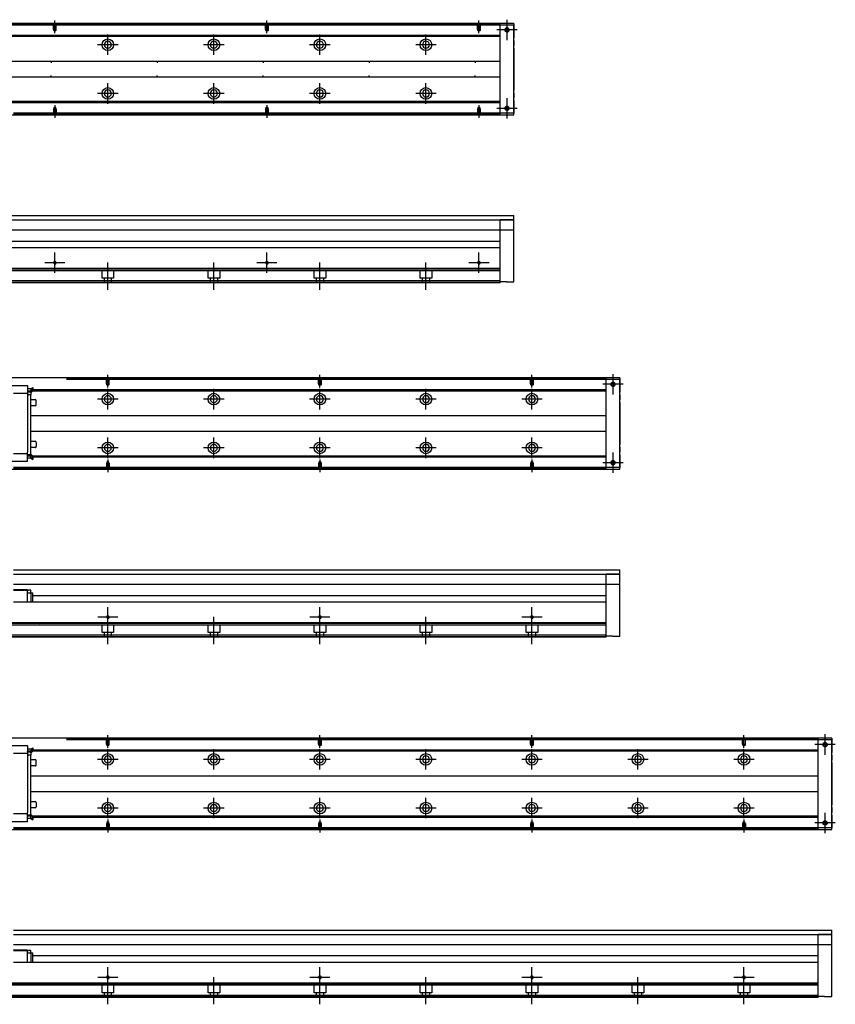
# Model space of a CAD drawing. Header units: millimetres. Extents: x -2774 to 3135, y -1571 to 860.
# Tile 29 of 39: x -562 to 208, y -1565 to -636. Entities that reach past the tile are written whole.
import ezdxf
from ezdxf.lldxf.tags import DXFTag

# ---------------------------------------------------------------- set-up
doc = ezdxf.new("R2010")
doc.units = ezdxf.units.MM
doc.layers.get('0').update_dxf_attribs({"linetype": 'CONTINUOUS'})
tags = doc.linetypes.add('DASHED', pattern=[25.72, 12.86, -12.86]).pattern_tags.tags
tags[6:7] = [DXFTag(74, 4), DXFTag(75, 0), DXFTag(340, '0'), DXFTag(46, 0.0), DXFTag(50, 0.0), DXFTag(44, 0.0), DXFTag(45, 0.0)]
tags[4:5] = [DXFTag(74, 4), DXFTag(75, 0), DXFTag(340, '0'), DXFTag(46, 0.0), DXFTag(50, 0.0), DXFTag(44, 0.0), DXFTag(45, 0.0)]

msp = doc.modelspace()

# ---------------------------------------------------------------- linework, layer by layer
at = {"color": 0, "linetype": 'Continuous'}
for p, q in [((-95.44, -640), (-761.44, -640)), ((-108.44, -640.5), (-108.44, -640)), ((-108.44, -641.5), (-108.44, -640.5)), ((-95.44, -640), (-95.44, -641.5)), ((-95.44, -641.5), (-108.44, -641.5)), ((-108.44, -724.5), (-108.44, -641.5)), ((-95.44, -724.5), (-95.44, -641.5)), ((-95.44, -641.5), (-95.44, -653.42)), ((-95.44, -655.9), (-95.44, -653.42)), ((-95.44, -655.9), (-95.44, -660.6)), ((-95.44, -663.08), (-95.44, -660.6)), ((-95.44, -663.08), (-95.44, -702.92)), ((-95.44, -705.4), (-95.44, -702.92)), ((-95.44, -705.4), (-95.44, -710.1)), ((-95.44, -712.58), (-95.44, -710.1)), ((-95.44, -712.58), (-95.44, -724.5)), ((-95.44, -724.5), (-108.44, -724.5)), ((-108.44, -725.5), (-108.44, -724.5)), ((-95.44, -726), (-95.44, -724.5)), ((-761.44, -726), (-95.44, -726)), ((-108.44, -726), (-108.44, -725.5)), ((-617.44, -821.15), (-95.44, -821.15)), ((-617.44, -825.15), (-95.44, -825.15)), ((-95.44, -825.15), (-108.44, -825.15)), ((-95.44, -883.65), (-95.44, -821.15)), ((-95.44, -834.92), (-617.44, -834.92)), ((-108.44, -850.65), (-108.44, -834.92)), ((-599.09, -845.15), (-108.44, -845.15)), ((-108.44, -851.65), (-617.44, -851.65)), ((-108.44, -851.65), (-108.44, -850.65)), ((-108.44, -871.1), (-108.44, -851.65)), ((-108.44, -871.1), (-748.44, -871.1)), ((-108.44, -871.6), (-108.44, -871.1)), ((-108.44, -882.65), (-108.44, -871.6)), ((-108.44, -882.65), (-748.44, -882.65)), ((-108.44, -884.65), (-748.44, -884.65)), ((-108.44, -884.65), (-108.44, -882.65)), ((-102.44, -883.65), (-108.44, -883.65)), ((-102.44, -883.65), (-95.44, -883.65)), ((4.56, -974.33), (-761.44, -974.33)), ((-8.44, -974.83), (-8.44, -974.33)), ((-8.44, -975.83), (-8.44, -974.83)), ((4.56, -974.33), (4.56, -975.83)), ((4.56, -975.83), (-8.44, -975.83)), ((-8.44, -1058.83), (-8.44, -975.83)), ((4.56, -1058.83), (4.56, -975.83)), ((4.56, -975.83), (4.56, -987.75)), ((4.56, -990.23), (4.56, -987.75)), ((4.56, -990.23), (4.56, -994.92)), ((4.56, -997.41), (4.56, -994.92)), ((4.56, -997.41), (4.56, -1037.25)), ((4.56, -1039.73), (4.56, -1037.25)), ((4.56, -1039.73), (4.56, -1044.42)), ((4.56, -1046.91), (4.56, -1044.42)), ((4.56, -1046.91), (4.56, -1058.83)), ((4.56, -1058.83), (-8.44, -1058.83)), ((-8.44, -1059.83), (-8.44, -1058.83)), ((4.56, -1060.33), (4.56, -1058.83)), ((-761.44, -1060.33), (4.56, -1060.33)), ((-8.44, -1060.33), (-8.44, -1059.83)), ((-567.44, -1155.48), (4.56, -1155.48)), ((-567.44, -1159.48), (4.56, -1159.48)), ((4.56, -1159.48), (-8.44, -1159.48)), ((4.56, -1217.98), (4.56, -1155.48)), ((4.56, -1169.25), (-567.44, -1169.25)), ((-8.44, -1184.98), (-8.44, -1169.25)), ((-554.19, -1174.26), (-567.44, -1174.03)), ((-554.19, -1174.83), (-567.44, -1174.83)), ((-554.19, -1174.83), (-554.19, -1174.26)), ((-554.19, -1174.53), (-553.19, -1174.53)), ((-554.19, -1185.98), (-554.19, -1174.83)), ((-550.99, -1177.23), (-554.19, -1177.23)), ((-550.99, -1174.53), (-553.19, -1174.53)), ((-550.99, -1177.23), (-550.99, -1174.53)), ((-549.19, -1177.23), (-550.99, -1177.23)), ((-550.99, -1177.23), (-550.99, -1184.48)), ((-549.19, -1185.98), (-549.19, -1177.23)), ((-549.09, -1177.23), (-549.19, -1177.23)), ((-549.19, -1179.48), (-8.44, -1179.48)), ((-549.09, -1185.98), (-549.09, -1177.23)), ((-8.44, -1185.98), (-567.44, -1185.98)), ((-8.44, -1185.98), (-8.44, -1184.98)), ((-8.44, -1205.43), (-8.44, -1185.98)), ((-8.44, -1205.43), (-748.44, -1205.43)), ((-8.44, -1205.93), (-8.44, -1205.43)), ((-8.44, -1216.98), (-8.44, -1205.93)), ((-8.44, -1216.98), (-748.44, -1216.98)), ((-8.44, -1218.98), (-748.44, -1218.98)), ((-8.44, -1218.98), (-8.44, -1216.98)), ((-2.44, -1217.98), (-8.44, -1217.98)), ((-2.44, -1217.98), (4.56, -1217.98)), ((204.56, -1314.19), (-761.44, -1314.19)), ((191.56, -1314.69), (191.56, -1314.19)), ((191.56, -1315.69), (191.56, -1314.69)), ((204.56, -1315.69), (191.56, -1315.69)), ((191.56, -1398.69), (191.56, -1315.69)), ((204.56, -1314.19), (204.56, -1315.69)), ((204.56, -1398.69), (204.56, -1315.69)), ((204.56, -1315.69), (204.56, -1327.61)), ((204.56, -1330.09), (204.56, -1327.61)), ((204.56, -1330.09), (204.56, -1334.78)), ((204.56, -1337.27), (204.56, -1334.78)), ((204.56, -1337.27), (204.56, -1377.11)), ((204.56, -1379.59), (204.56, -1377.11)), ((204.56, -1379.59), (204.56, -1384.28)), ((204.56, -1386.77), (204.56, -1384.28)), ((204.56, -1386.77), (204.56, -1398.69)), ((-761.44, -1400.19), (204.56, -1400.19)), ((204.56, -1398.69), (191.56, -1398.69)), ((191.56, -1399.69), (191.56, -1398.69)), ((191.56, -1400.19), (191.56, -1399.69)), ((204.56, -1400.19), (204.56, -1398.69)), ((-567.44, -1495.34), (204.56, -1495.34)), ((204.56, -1557.84), (204.56, -1495.34)), ((-567.44, -1499.34), (204.56, -1499.34)), ((204.56, -1499.34), (191.56, -1499.34)), ((204.56, -1509.11), (-567.44, -1509.11)), ((-554.19, -1514.12), (-567.44, -1513.89)), ((191.56, -1524.84), (191.56, -1509.11)), ((-554.19, -1514.69), (-567.44, -1514.69)), ((-554.19, -1514.69), (-554.19, -1514.12)), ((-554.19, -1514.39), (-553.19, -1514.39)), ((-554.19, -1525.84), (-554.19, -1514.69)), ((-550.99, -1517.09), (-554.19, -1517.09)), ((-550.99, -1514.39), (-553.19, -1514.39)), ((-550.99, -1517.09), (-550.99, -1514.39)), ((-549.19, -1517.09), (-550.99, -1517.09)), ((-550.99, -1517.09), (-550.99, -1524.34)), ((-549.19, -1525.84), (-549.19, -1517.09)), ((-549.09, -1517.09), (-549.19, -1517.09)), ((-549.19, -1519.34), (191.56, -1519.34)), ((-549.09, -1525.84), (-549.09, -1517.09)), ((191.56, -1525.84), (-567.44, -1525.84)), ((191.56, -1525.84), (191.56, -1524.84)), ((191.56, -1545.29), (191.56, -1525.84)), ((191.56, -1545.29), (-748.44, -1545.29)), ((191.56, -1545.79), (191.56, -1545.29)), ((191.56, -1556.84), (191.56, -1545.79)), ((191.56, -1556.84), (-748.44, -1556.84)), ((191.56, -1558.84), (-748.44, -1558.84)), ((191.56, -1558.84), (191.56, -1556.84)), ((197.56, -1557.84), (191.56, -1557.84)), ((197.56, -1557.84), (204.56, -1557.84))]:
    msp.add_line(p, q, dxfattribs=at)
at = {"color": 0, "linetype": 'DASHED'}
for p, q in [((-108.44, -640.5), (-617.44, -640.5)), ((-108.44, -641.5), (-617.44, -641.5)), ((-108.44, -724.5), (-567.44, -724.5)), ((-108.44, -725.5), (-567.44, -725.5)), ((-108.44, -873.15), (-748.44, -873.15)), ((-483.94, -880.15), (-483.94, -873.15)), ((-472.94, -873.15), (-472.94, -880.15)), ((-383.94, -880.15), (-383.94, -873.15)), ((-372.94, -873.15), (-372.94, -880.15)), ((-283.94, -880.15), (-283.94, -873.15)), ((-272.94, -873.15), (-272.94, -880.15)), ((-183.94, -880.15), (-183.94, -873.15)), ((-172.94, -873.15), (-172.94, -880.15)), ((-472.94, -880.15), (-483.94, -880.15)), ((-481.74, -884.65), (-481.74, -880.15)), ((-475.14, -880.15), (-475.14, -884.65)), ((-372.94, -880.15), (-383.94, -880.15)), ((-381.74, -884.65), (-381.74, -880.15)), ((-375.14, -880.15), (-375.14, -884.65)), ((-272.94, -880.15), (-283.94, -880.15)), ((-281.74, -884.65), (-281.74, -880.15)), ((-275.14, -880.15), (-275.14, -884.65)), ((-172.94, -880.15), (-183.94, -880.15)), ((-181.74, -884.65), (-181.74, -880.15)), ((-175.14, -880.15), (-175.14, -884.65)), ((-108.44, -884.15), (-748.44, -884.15)), ((-8.44, -974.83), (-517.44, -974.83)), ((-554.19, -981.42), (-554.19, -981.37)), ((-554.19, -981.42), (-554.19, -986.72)), ((-551, -984.6), (-554.19, -984.6)), ((-551, -984.6), (-549.19, -983.45)), ((-549.09, -983.55), (-550.99, -985.53)), ((-549.19, -983.45), (-549.09, -983.45)), ((-549.19, -983.45), (-549.19, -985.99)), ((-549.09, -985.99), (-549.09, -983.45)), ((-8.44, -975.83), (-517.44, -975.83)), ((-554.18, -985.65), (-554.19, -985.65)), ((-554.19, -986.85), (-554.19, -986.72)), ((-554.19, -986.85), (-554.19, -986.72)), ((-554.19, -986.85), (-554.19, -988.85)), ((-550.99, -987.5), (-554.19, -987.5)), ((-554.19, -988.15), (-554.19, -988.15)), ((-554.19, -988.85), (-554.19, -989.58)), ((-554.19, -989.58), (-554.19, -990.31)), ((-554.19, -990.35), (-553.19, -990.35)), ((-550.87, -986.65), (-554.18, -986.65)), ((-550.99, -990.35), (-553.19, -990.35)), ((-549.19, -986.35), (-550.99, -987.5)), ((-550.99, -988.43), (-549.09, -986.45)), ((-550.99, -986.59), (-550.99, -987.65)), ((-550.99, -987.65), (-550.99, -990.35)), ((-549.19, -986.35), (-549.19, -985.99)), ((-549.09, -986.35), (-549.19, -986.35)), ((-549.09, -986.35), (-549.09, -985.99)), ((-549.09, -986.45), (-549.09, -986.35)), ((-550.99, -994.55), (-546.94, -994.55)), ((-546.94, -1000.55), (-550.99, -1000.55)), ((-545.94, -999.55), (-545.94, -995.55)), ((-554.19, -1045.81), (-554.19, -1044.31)), ((-554.19, -1047.81), (-554.19, -1045.81)), ((-554.19, -1046.51), (-554.19, -1046.51)), ((-554.19, -1047.01), (-553.69, -1047.01)), ((-550.99, -1047.16), (-554.19, -1047.16)), ((-554.19, -1047.81), (-554.19, -1047.93)), ((-554.19, -1047.81), (-554.19, -1047.93)), ((-550.87, -1048.01), (-554.18, -1048.01)), ((-550.99, -1046.23), (-549.09, -1048.21)), ((-550.99, -1048.06), (-550.99, -1047.01)), ((-549.19, -1048.31), (-550.99, -1047.16)), ((-549.19, -1048.31), (-549.19, -1048.66)), ((-549.09, -1048.31), (-549.19, -1048.31)), ((-549.09, -1048.21), (-549.09, -1048.31)), ((-549.09, -1048.31), (-549.09, -1048.66)), ((-8.44, -1058.83), (-567.44, -1058.83)), ((-8.44, -1059.83), (-567.44, -1059.83)), ((-8.44, -1207.48), (-748.44, -1207.48)), ((-555.69, -1205.75), (-542.44, -1205.98)), ((-483.94, -1214.48), (-483.94, -1207.48)), ((-472.94, -1207.48), (-472.94, -1214.48)), ((-383.94, -1214.48), (-383.94, -1207.48)), ((-372.94, -1207.48), (-372.94, -1214.48)), ((-283.94, -1214.48), (-283.94, -1207.48)), ((-272.94, -1207.48), (-272.94, -1214.48)), ((-183.94, -1214.48), (-183.94, -1207.48)), ((-172.94, -1207.48), (-172.94, -1214.48)), ((-83.94, -1214.48), (-83.94, -1207.48)), ((-72.94, -1207.48), (-72.94, -1214.48)), ((-472.94, -1214.48), (-483.94, -1214.48)), ((-481.74, -1218.98), (-481.74, -1214.48)), ((-475.14, -1214.48), (-475.14, -1218.98)), ((-372.94, -1214.48), (-383.94, -1214.48)), ((-381.74, -1218.98), (-381.74, -1214.48)), ((-375.14, -1214.48), (-375.14, -1218.98)), ((-272.94, -1214.48), (-283.94, -1214.48)), ((-281.74, -1218.98), (-281.74, -1214.48)), ((-275.14, -1214.48), (-275.14, -1218.98)), ((-172.94, -1214.48), (-183.94, -1214.48)), ((-181.74, -1218.98), (-181.74, -1214.48)), ((-175.14, -1214.48), (-175.14, -1218.98)), ((-72.94, -1214.48), (-83.94, -1214.48)), ((-81.74, -1218.98), (-81.74, -1214.48)), ((-75.14, -1214.48), (-75.14, -1218.98)), ((-8.44, -1218.48), (-748.44, -1218.48)), ((191.56, -1314.69), (-517.44, -1314.69)), ((191.56, -1315.69), (-517.44, -1315.69)), ((-554.19, -1321.28), (-554.19, -1321.23)), ((-554.19, -1321.28), (-554.19, -1326.58)), ((-551, -1324.46), (-554.19, -1324.46)), ((-554.18, -1325.51), (-554.19, -1325.51)), ((-554.19, -1326.71), (-554.19, -1326.58)), ((-554.19, -1326.71), (-554.19, -1326.58)), ((-554.19, -1326.71), (-554.19, -1328.71)), ((-550.99, -1327.36), (-554.19, -1327.36)), ((-554.19, -1328.01), (-554.19, -1328.01)), ((-550.87, -1326.51), (-554.18, -1326.51)), ((-551, -1324.46), (-549.19, -1323.31)), ((-549.09, -1323.41), (-550.99, -1325.39)), ((-549.19, -1326.21), (-550.99, -1327.36)), ((-550.99, -1328.29), (-549.09, -1326.31)), ((-550.99, -1326.45), (-550.99, -1327.51)), ((-550.99, -1327.51), (-550.99, -1330.21)), ((-549.19, -1323.31), (-549.09, -1323.31)), ((-549.19, -1323.31), (-549.19, -1325.85)), ((-549.19, -1326.21), (-549.19, -1325.85)), ((-549.09, -1326.21), (-549.19, -1326.21)), ((-549.09, -1325.85), (-549.09, -1323.31)), ((-549.09, -1326.21), (-549.09, -1325.85)), ((-549.09, -1326.31), (-549.09, -1326.21)), ((-554.19, -1328.71), (-554.19, -1329.44)), ((-554.19, -1329.44), (-554.19, -1330.17)), ((-554.19, -1330.21), (-553.19, -1330.21)), ((-550.99, -1330.21), (-553.19, -1330.21)), ((-550.99, -1334.41), (-546.94, -1334.41)), ((-545.94, -1339.41), (-545.94, -1335.41)), ((-546.94, -1340.41), (-550.99, -1340.41)), ((-554.19, -1385.67), (-554.19, -1384.17)), ((-554.19, -1387.67), (-554.19, -1385.67)), ((-554.19, -1386.37), (-554.19, -1386.37)), ((-554.19, -1386.87), (-553.69, -1386.87)), ((-550.99, -1387.02), (-554.19, -1387.02)), ((-554.19, -1387.67), (-554.19, -1387.79)), ((-554.19, -1387.67), (-554.19, -1387.79)), ((-550.87, -1387.87), (-554.18, -1387.87)), ((-550.99, -1386.09), (-549.09, -1388.07)), ((-550.99, -1387.92), (-550.99, -1386.87)), ((-549.19, -1388.17), (-550.99, -1387.02)), ((-549.19, -1388.17), (-549.19, -1388.52)), ((-549.09, -1388.17), (-549.19, -1388.17)), ((-549.09, -1388.07), (-549.09, -1388.17)), ((-549.09, -1388.17), (-549.09, -1388.52)), ((191.56, -1398.69), (-567.44, -1398.69)), ((191.56, -1399.69), (-567.44, -1399.69)), ((191.56, -1547.34), (-748.44, -1547.34)), ((-555.69, -1545.61), (-542.44, -1545.84)), ((-483.94, -1554.34), (-483.94, -1547.34)), ((-472.94, -1547.34), (-472.94, -1554.34)), ((-383.94, -1554.34), (-383.94, -1547.34)), ((-372.94, -1547.34), (-372.94, -1554.34)), ((-283.94, -1554.34), (-283.94, -1547.34)), ((-272.94, -1547.34), (-272.94, -1554.34)), ((-183.94, -1554.34), (-183.94, -1547.34)), ((-172.94, -1547.34), (-172.94, -1554.34)), ((-83.94, -1554.34), (-83.94, -1547.34)), ((-72.94, -1547.34), (-72.94, -1554.34)), ((16.06, -1554.34), (16.06, -1547.34)), ((27.06, -1547.34), (27.06, -1554.34)), ((116.06, -1554.34), (116.06, -1547.34)), ((127.06, -1547.34), (127.06, -1554.34)), ((191.56, -1558.34), (-748.44, -1558.34)), ((-472.94, -1554.34), (-483.94, -1554.34)), ((-481.74, -1558.84), (-481.74, -1554.34)), ((-475.14, -1554.34), (-475.14, -1558.84)), ((-372.94, -1554.34), (-383.94, -1554.34)), ((-381.74, -1558.84), (-381.74, -1554.34)), ((-375.14, -1554.34), (-375.14, -1558.84)), ((-272.94, -1554.34), (-283.94, -1554.34)), ((-281.74, -1558.84), (-281.74, -1554.34)), ((-275.14, -1554.34), (-275.14, -1558.84)), ((-172.94, -1554.34), (-183.94, -1554.34)), ((-181.74, -1558.84), (-181.74, -1554.34)), ((-175.14, -1554.34), (-175.14, -1558.84)), ((-72.94, -1554.34), (-83.94, -1554.34)), ((-81.74, -1558.84), (-81.74, -1554.34)), ((-75.14, -1554.34), (-75.14, -1558.84)), ((27.06, -1554.34), (16.06, -1554.34)), ((18.26, -1558.84), (18.26, -1554.34)), ((24.86, -1554.34), (24.86, -1558.84)), ((127.06, -1554.34), (116.06, -1554.34)), ((118.26, -1558.84), (118.26, -1554.34)), ((124.86, -1554.34), (124.86, -1558.84))]:
    msp.add_line(p, q, dxfattribs=at)
at = {"color": 0, "linetype": 'DASHED', "ltscale": 0.1}
for p, q in [((-529.74, -645.5), (-529.74, -640.5)), ((-529.52, -646.49), (-529.52, -640.5)), ((-527.37, -640.5), (-527.37, -646.49)), ((-527.14, -645.5), (-527.14, -640.5)), ((-329.74, -645.5), (-329.74, -640.5)), ((-329.52, -646.49), (-329.52, -640.5)), ((-327.37, -640.5), (-327.37, -646.49)), ((-327.14, -645.5), (-327.14, -640.5)), ((-129.74, -645.5), (-129.74, -640.5)), ((-129.52, -646.49), (-129.52, -640.5)), ((-127.37, -640.5), (-127.37, -646.49)), ((-127.14, -645.5), (-127.14, -640.5)), ((-529.74, -645.5), (-527.14, -645.5)), ((-528.44, -647.14), (-529.52, -646.49)), ((-529.52, -646.49), (-527.37, -646.49)), ((-527.37, -646.49), (-528.44, -647.14)), ((-329.74, -645.5), (-327.14, -645.5)), ((-328.44, -647.14), (-329.52, -646.49)), ((-329.52, -646.49), (-327.37, -646.49)), ((-327.37, -646.49), (-328.44, -647.14)), ((-129.74, -645.5), (-127.14, -645.5)), ((-128.44, -647.14), (-129.52, -646.49)), ((-129.52, -646.49), (-127.37, -646.49)), ((-127.37, -646.49), (-128.44, -647.14)), ((-529.74, -720.5), (-527.14, -720.5)), ((-529.74, -720.5), (-529.74, -725.5)), ((-528.44, -718.86), (-529.52, -719.5)), ((-529.52, -719.5), (-529.52, -725.5)), ((-529.52, -719.5), (-527.37, -719.5)), ((-527.37, -719.5), (-528.44, -718.86)), ((-527.37, -725.5), (-527.37, -719.5)), ((-527.14, -720.5), (-527.14, -725.5)), ((-329.74, -720.5), (-327.14, -720.5)), ((-329.74, -720.5), (-329.74, -725.5)), ((-328.44, -718.86), (-329.52, -719.5)), ((-329.52, -719.5), (-329.52, -725.5)), ((-329.52, -719.5), (-327.37, -719.5)), ((-327.37, -719.5), (-328.44, -718.86)), ((-327.37, -725.5), (-327.37, -719.5)), ((-327.14, -720.5), (-327.14, -725.5)), ((-129.74, -720.5), (-127.14, -720.5)), ((-129.74, -720.5), (-129.74, -725.5)), ((-128.44, -718.86), (-129.52, -719.5)), ((-129.52, -719.5), (-129.52, -725.5)), ((-129.52, -719.5), (-127.37, -719.5)), ((-127.37, -719.5), (-128.44, -718.86)), ((-127.37, -725.5), (-127.37, -719.5)), ((-127.14, -720.5), (-127.14, -725.5)), ((-479.74, -979.83), (-479.74, -974.83)), ((-479.52, -980.82), (-479.52, -974.83)), ((-477.37, -974.83), (-477.37, -980.82)), ((-477.14, -979.83), (-477.14, -974.83)), ((-279.74, -979.83), (-279.74, -974.83)), ((-279.52, -980.82), (-279.52, -974.83)), ((-277.37, -974.83), (-277.37, -980.82)), ((-277.14, -979.83), (-277.14, -974.83)), ((-79.74, -979.83), (-79.74, -974.83)), ((-79.52, -980.82), (-79.52, -974.83)), ((-77.37, -974.83), (-77.37, -980.82)), ((-77.14, -979.83), (-77.14, -974.83)), ((-479.74, -979.83), (-477.14, -979.83)), ((-478.44, -981.47), (-479.52, -980.82)), ((-479.52, -980.82), (-477.37, -980.82)), ((-477.37, -980.82), (-478.44, -981.47)), ((-279.74, -979.83), (-277.14, -979.83)), ((-278.44, -981.47), (-279.52, -980.82)), ((-279.52, -980.82), (-277.37, -980.82)), ((-277.37, -980.82), (-278.44, -981.47)), ((-79.74, -979.83), (-77.14, -979.83)), ((-78.44, -981.47), (-79.52, -980.82)), ((-79.52, -980.82), (-77.37, -980.82)), ((-77.37, -980.82), (-78.44, -981.47)), ((-479.74, -1054.83), (-477.14, -1054.83)), ((-479.74, -1054.83), (-479.74, -1059.83)), ((-478.44, -1053.19), (-479.52, -1053.83)), ((-479.52, -1053.83), (-479.52, -1059.83)), ((-479.52, -1053.83), (-477.37, -1053.83)), ((-477.37, -1053.83), (-478.44, -1053.19)), ((-477.37, -1059.83), (-477.37, -1053.83)), ((-477.14, -1054.83), (-477.14, -1059.83)), ((-279.74, -1054.83), (-277.14, -1054.83)), ((-279.74, -1054.83), (-279.74, -1059.83)), ((-278.44, -1053.19), (-279.52, -1053.83)), ((-279.52, -1053.83), (-279.52, -1059.83)), ((-279.52, -1053.83), (-277.37, -1053.83)), ((-277.37, -1053.83), (-278.44, -1053.19)), ((-277.37, -1059.83), (-277.37, -1053.83)), ((-277.14, -1054.83), (-277.14, -1059.83)), ((-79.74, -1054.83), (-77.14, -1054.83)), ((-79.74, -1054.83), (-79.74, -1059.83)), ((-78.44, -1053.19), (-79.52, -1053.83)), ((-79.52, -1053.83), (-79.52, -1059.83)), ((-79.52, -1053.83), (-77.37, -1053.83)), ((-77.37, -1053.83), (-78.44, -1053.19)), ((-77.37, -1059.83), (-77.37, -1053.83)), ((-77.14, -1054.83), (-77.14, -1059.83)), ((-479.74, -1319.69), (-479.74, -1314.69)), ((-479.52, -1320.68), (-479.52, -1314.69)), ((-477.37, -1314.69), (-477.37, -1320.68)), ((-477.14, -1319.69), (-477.14, -1314.69)), ((-279.74, -1319.69), (-279.74, -1314.69)), ((-279.52, -1320.68), (-279.52, -1314.69)), ((-277.37, -1314.69), (-277.37, -1320.68)), ((-277.14, -1319.69), (-277.14, -1314.69)), ((-79.74, -1319.69), (-79.74, -1314.69)), ((-79.52, -1320.68), (-79.52, -1314.69)), ((-77.37, -1314.69), (-77.37, -1320.68)), ((-77.14, -1319.69), (-77.14, -1314.69)), ((120.26, -1319.69), (120.26, -1314.69)), ((120.48, -1320.68), (120.48, -1314.69)), ((122.63, -1314.69), (122.63, -1320.68)), ((122.86, -1319.69), (122.86, -1314.69)), ((-479.74, -1319.69), (-477.14, -1319.69)), ((-478.44, -1321.33), (-479.52, -1320.68)), ((-479.52, -1320.68), (-477.37, -1320.68)), ((-477.37, -1320.68), (-478.44, -1321.33)), ((-279.74, -1319.69), (-277.14, -1319.69)), ((-278.44, -1321.33), (-279.52, -1320.68)), ((-279.52, -1320.68), (-277.37, -1320.68)), ((-277.37, -1320.68), (-278.44, -1321.33)), ((-79.74, -1319.69), (-77.14, -1319.69)), ((-78.44, -1321.33), (-79.52, -1320.68)), ((-79.52, -1320.68), (-77.37, -1320.68)), ((-77.37, -1320.68), (-78.44, -1321.33)), ((120.26, -1319.69), (122.86, -1319.69)), ((121.56, -1321.33), (120.48, -1320.68)), ((120.48, -1320.68), (122.63, -1320.68)), ((122.63, -1320.68), (121.56, -1321.33)), ((-478.44, -1393.05), (-479.52, -1393.69)), ((-477.37, -1393.69), (-478.44, -1393.05)), ((-278.44, -1393.05), (-279.52, -1393.69)), ((-277.37, -1393.69), (-278.44, -1393.05)), ((-78.44, -1393.05), (-79.52, -1393.69)), ((-77.37, -1393.69), (-78.44, -1393.05)), ((121.56, -1393.05), (120.48, -1393.69)), ((122.63, -1393.69), (121.56, -1393.05)), ((-479.74, -1394.69), (-477.14, -1394.69)), ((-479.74, -1394.69), (-479.74, -1399.69)), ((-479.52, -1393.69), (-479.52, -1399.69)), ((-479.52, -1393.69), (-477.37, -1393.69)), ((-477.37, -1399.69), (-477.37, -1393.69)), ((-477.14, -1394.69), (-477.14, -1399.69)), ((-279.74, -1394.69), (-277.14, -1394.69)), ((-279.74, -1394.69), (-279.74, -1399.69)), ((-279.52, -1393.69), (-279.52, -1399.69)), ((-279.52, -1393.69), (-277.37, -1393.69)), ((-277.37, -1399.69), (-277.37, -1393.69)), ((-277.14, -1394.69), (-277.14, -1399.69)), ((-79.74, -1394.69), (-77.14, -1394.69)), ((-79.74, -1394.69), (-79.74, -1399.69)), ((-79.52, -1393.69), (-79.52, -1399.69)), ((-79.52, -1393.69), (-77.37, -1393.69)), ((-77.37, -1399.69), (-77.37, -1393.69)), ((-77.14, -1394.69), (-77.14, -1399.69)), ((120.26, -1394.69), (122.86, -1394.69)), ((120.26, -1394.69), (120.26, -1399.69)), ((120.48, -1393.69), (120.48, -1399.69)), ((120.48, -1393.69), (122.63, -1393.69)), ((122.63, -1399.69), (122.63, -1393.69)), ((122.86, -1394.69), (122.86, -1399.69))]:
    msp.add_line(p, q, dxfattribs=at)
at = {"color": 0, "ltscale": 0.2}
for p, q in [((-528.44, -649.14), (-528.44, -637)), ((-328.44, -649.14), (-328.44, -637)), ((-128.44, -649.14), (-128.44, -637)), ((-101.94, -655.65), (-101.94, -636.35)), ((-101.94, -655.52), (-101.94, -636.47)), ((-92.29, -646), (-111.59, -646)), ((-92.42, -646), (-111.47, -646)), ((-478.44, -669.65), (-478.44, -650.35)), ((-378.44, -669.65), (-378.44, -650.35)), ((-278.44, -669.65), (-278.44, -650.35)), ((-178.44, -669.65), (-178.44, -650.35)), ((-468.79, -660), (-488.09, -660)), ((-368.79, -660), (-388.09, -660)), ((-268.79, -660), (-288.09, -660)), ((-168.79, -660), (-188.09, -660)), ((-478.44, -715.6), (-478.44, -696.3)), ((-378.44, -715.6), (-378.44, -696.3)), ((-278.44, -715.6), (-278.44, -696.3)), ((-178.44, -715.6), (-178.44, -696.3)), ((-468.79, -705.95), (-488.09, -705.95)), ((-368.79, -705.95), (-388.09, -705.95)), ((-268.79, -705.95), (-288.09, -705.95)), ((-168.79, -705.95), (-188.09, -705.95)), ((-101.94, -729.65), (-101.94, -710.35)), ((-101.94, -729.52), (-101.94, -710.47)), ((-528.44, -716.85), (-528.44, -729)), ((-328.44, -716.85), (-328.44, -729)), ((-128.44, -716.85), (-128.44, -729)), ((-92.29, -720), (-111.59, -720)), ((-92.42, -720), (-111.47, -720)), ((-528.44, -875.17), (-528.44, -856.12)), ((-328.44, -875.17), (-328.44, -856.12)), ((-128.44, -875.17), (-128.44, -856.12)), ((-518.92, -865.65), (-537.97, -865.65)), ((-478.44, -891.06), (-478.44, -865.31)), ((-378.44, -891.06), (-378.44, -865.31)), ((-318.92, -865.65), (-337.97, -865.65)), ((-278.44, -891.06), (-278.44, -865.31)), ((-178.44, -891.06), (-178.44, -865.31)), ((-118.92, -865.65), (-137.97, -865.65)), ((-478.44, -983.47), (-478.44, -971.33)), ((-278.44, -983.47), (-278.44, -971.33)), ((-78.44, -983.47), (-78.44, -971.33)), ((-1.94, -989.98), (-1.94, -970.68)), ((-1.94, -989.85), (-1.94, -970.8)), ((7.71, -980.33), (-11.59, -980.33)), ((7.58, -980.33), (-11.47, -980.33)), ((-478.44, -1003.98), (-478.44, -984.68)), ((-378.44, -1003.98), (-378.44, -984.68)), ((-278.44, -1003.98), (-278.44, -984.68)), ((-178.44, -1003.98), (-178.44, -984.68)), ((-78.44, -1003.98), (-78.44, -984.68)), ((-468.79, -994.33), (-488.09, -994.33)), ((-368.79, -994.33), (-388.09, -994.33)), ((-268.79, -994.33), (-288.09, -994.33)), ((-168.79, -994.33), (-188.09, -994.33)), ((-68.79, -994.33), (-88.09, -994.33)), ((-478.44, -1049.93), (-478.44, -1030.63)), ((-378.44, -1049.93), (-378.44, -1030.63)), ((-278.44, -1049.93), (-278.44, -1030.63)), ((-178.44, -1049.93), (-178.44, -1030.63)), ((-78.44, -1049.93), (-78.44, -1030.63)), ((-468.79, -1040.28), (-488.09, -1040.28)), ((-368.79, -1040.28), (-388.09, -1040.28)), ((-268.79, -1040.28), (-288.09, -1040.28)), ((-168.79, -1040.28), (-188.09, -1040.28)), ((-68.79, -1040.28), (-88.09, -1040.28)), ((-1.94, -1063.98), (-1.94, -1044.68)), ((-1.94, -1063.85), (-1.94, -1044.8)), ((-478.44, -1051.18), (-478.44, -1063.33)), ((-278.44, -1051.18), (-278.44, -1063.33)), ((-78.44, -1051.18), (-78.44, -1063.33)), ((7.71, -1054.33), (-11.59, -1054.33)), ((7.58, -1054.33), (-11.47, -1054.33)), ((-478.44, -1209.5), (-478.44, -1190.45)), ((-278.44, -1209.5), (-278.44, -1190.45)), ((-78.44, -1209.5), (-78.44, -1190.45)), ((-468.92, -1199.98), (-487.97, -1199.98)), ((-478.44, -1225.39), (-478.44, -1199.64)), ((-378.44, -1225.39), (-378.44, -1199.64)), ((-268.92, -1199.98), (-287.97, -1199.98)), ((-278.44, -1225.39), (-278.44, -1199.64)), ((-178.44, -1225.39), (-178.44, -1199.64)), ((-68.92, -1199.98), (-87.97, -1199.98)), ((-78.44, -1225.39), (-78.44, -1199.64)), ((-478.44, -1323.33), (-478.44, -1311.19)), ((-278.44, -1323.33), (-278.44, -1311.19)), ((-78.44, -1323.33), (-78.44, -1311.19)), ((121.56, -1323.33), (121.56, -1311.19)), ((198.06, -1329.84), (198.06, -1310.54)), ((198.06, -1329.71), (198.06, -1310.66)), ((-478.44, -1343.84), (-478.44, -1324.54)), ((-378.44, -1343.84), (-378.44, -1324.54)), ((-278.44, -1343.84), (-278.44, -1324.54)), ((-178.44, -1343.84), (-178.44, -1324.54)), ((-78.44, -1343.84), (-78.44, -1324.54)), ((21.56, -1343.84), (21.56, -1324.54)), ((121.56, -1343.84), (121.56, -1324.54)), ((207.71, -1320.19), (188.41, -1320.19)), ((207.58, -1320.19), (188.53, -1320.19)), ((-468.79, -1334.19), (-488.09, -1334.19)), ((-368.79, -1334.19), (-388.09, -1334.19)), ((-268.79, -1334.19), (-288.09, -1334.19)), ((-168.79, -1334.19), (-188.09, -1334.19)), ((-68.79, -1334.19), (-88.09, -1334.19)), ((31.21, -1334.19), (11.91, -1334.19)), ((131.21, -1334.19), (111.91, -1334.19)), ((-478.44, -1389.78), (-478.44, -1370.48)), ((-378.44, -1389.78), (-378.44, -1370.48)), ((-278.44, -1389.78), (-278.44, -1370.48)), ((-178.44, -1389.78), (-178.44, -1370.48)), ((-78.44, -1389.78), (-78.44, -1370.48)), ((21.56, -1389.78), (21.56, -1370.48)), ((121.56, -1389.78), (121.56, -1370.48)), ((-468.79, -1380.13), (-488.09, -1380.13)), ((-368.79, -1380.13), (-388.09, -1380.13)), ((-268.79, -1380.13), (-288.09, -1380.13)), ((-168.79, -1380.13), (-188.09, -1380.13)), ((-68.79, -1380.13), (-88.09, -1380.13)), ((31.21, -1380.13), (11.91, -1380.13)), ((131.21, -1380.13), (111.91, -1380.13)), ((-478.44, -1391.04), (-478.44, -1403.19)), ((-278.44, -1391.04), (-278.44, -1403.19)), ((-78.44, -1391.04), (-78.44, -1403.19)), ((121.56, -1391.04), (121.56, -1403.19)), ((198.06, -1403.84), (198.06, -1384.54)), ((198.06, -1403.71), (198.06, -1384.66)), ((207.71, -1394.19), (188.41, -1394.19)), ((207.58, -1394.19), (188.53, -1394.19)), ((-478.44, -1549.36), (-478.44, -1530.31)), ((-278.44, -1549.36), (-278.44, -1530.31)), ((-78.44, -1549.36), (-78.44, -1530.31)), ((121.56, -1549.36), (121.56, -1530.31)), ((-468.92, -1539.84), (-487.97, -1539.84)), ((-478.44, -1565.25), (-478.44, -1539.5)), ((-378.44, -1565.25), (-378.44, -1539.5)), ((-268.92, -1539.84), (-287.97, -1539.84)), ((-278.44, -1565.25), (-278.44, -1539.5)), ((-178.44, -1565.25), (-178.44, -1539.5)), ((-68.92, -1539.84), (-87.97, -1539.84)), ((-78.44, -1565.25), (-78.44, -1539.5)), ((21.56, -1565.25), (21.56, -1539.5)), ((131.08, -1539.84), (112.03, -1539.84)), ((121.56, -1565.25), (121.56, -1539.5))]:
    msp.add_line(p, q, dxfattribs=at)
at = {"color": 0, "linetype": 'DASHED', "ltscale": 0.6}
for p, q in [((-108.44, -651.32), (-599.09, -651.32)), ((-108.44, -652.32), (-599.09, -652.32)), ((-600.99, -675.5), (-108.44, -675.5)), ((-531.94, -675.5), (-531.94, -677)), ((-431.94, -675.5), (-431.94, -677)), ((-331.94, -675.5), (-331.94, -677)), ((-231.94, -675.5), (-231.94, -677)), ((-131.94, -675.5), (-131.94, -677)), ((-108.44, -690.5), (-600.99, -690.5)), ((-531.94, -690.5), (-531.94, -689)), ((-431.94, -690.5), (-431.94, -689)), ((-331.94, -690.5), (-331.94, -689)), ((-231.94, -690.5), (-231.94, -689)), ((-131.94, -690.5), (-131.94, -689)), ((-108.44, -713.68), (-599.09, -713.68)), ((-108.44, -714.68), (-599.09, -714.68)), ((-655.69, -981.37), (-554.19, -981.37)), ((-554.19, -988.85), (-567.45, -988.85)), ((-554.19, -990.31), (-554.19, -1044.35)), ((-550.99, -1047.16), (-550.99, -990.35)), ((-8.44, -985.65), (-549.09, -985.65)), ((-8.44, -986.65), (-549.09, -986.65)), ((-550.99, -1009.83), (-8.44, -1009.83)), ((-8.44, -1024.83), (-550.99, -1024.83)), ((-550.99, -1034.1), (-546.94, -1034.1)), ((-546.94, -1040.1), (-550.99, -1040.1)), ((-545.94, -1035.1), (-545.94, -1039.1)), ((-545.94, -1039.1), (-545.94, -1039.1)), ((-554.19, -1045.81), (-567.45, -1045.81)), ((-554.19, -1053.24), (-554.19, -1047.93)), ((-549.09, -1051.1), (-550.99, -1049.12)), ((-8.44, -1048.01), (-549.19, -1048.01)), ((-549.19, -1051.2), (-549.19, -1048.66)), ((-8.44, -1049.01), (-549.19, -1049.01)), ((-549.09, -1048.66), (-549.09, -1051.2)), ((-554.19, -1053.29), (-655.69, -1053.29)), ((-551, -1050.05), (-554.19, -1050.05)), ((-554.19, -1053.24), (-554.19, -1053.29)), ((-551, -1050.05), (-549.19, -1051.2)), ((-549.19, -1051.2), (-549.09, -1051.2)), ((-655.69, -1321.23), (-554.19, -1321.23)), ((191.56, -1325.51), (-549.09, -1325.51)), ((191.56, -1326.51), (-549.09, -1326.51)), ((-554.19, -1328.71), (-567.45, -1328.71)), ((-554.19, -1330.17), (-554.19, -1384.21)), ((-550.99, -1387.02), (-550.99, -1330.21)), ((-550.99, -1349.69), (191.56, -1349.69)), ((191.56, -1364.69), (-550.99, -1364.69)), ((-550.99, -1373.96), (-546.94, -1373.96)), ((-546.94, -1379.96), (-550.99, -1379.96)), ((-545.94, -1374.96), (-545.94, -1378.96)), ((-545.94, -1378.96), (-545.94, -1378.96)), ((-554.19, -1393.15), (-655.69, -1393.15)), ((-554.19, -1385.67), (-567.45, -1385.67)), ((-554.19, -1393.1), (-554.19, -1387.79)), ((-551, -1389.91), (-554.19, -1389.91)), ((-554.19, -1393.1), (-554.19, -1393.15)), ((-551, -1389.91), (-549.19, -1391.06)), ((-549.09, -1390.96), (-550.99, -1388.98)), ((191.56, -1387.87), (-549.19, -1387.87)), ((-549.19, -1391.06), (-549.19, -1388.52)), ((191.56, -1388.87), (-549.19, -1388.87)), ((-549.19, -1391.06), (-549.09, -1391.06)), ((-549.09, -1388.52), (-549.09, -1391.06))]:
    msp.add_line(p, q, dxfattribs=at)
at = {"color": 0, "linetype": 'DASHED', "ltscale": 0.2}
for p, q in [((-108.44, -834.92), (-108.44, -825.15)), ((-8.44, -1169.25), (-8.44, -1159.48)), ((191.56, -1509.11), (191.56, -1499.34))]:
    msp.add_line(p, q, dxfattribs=at)
at = {"color": 0, "linetype": 'Continuous'}
for centre, radius in [((-101.94, -646), 2), ((-101.94, -646), 1.65), ((-101.94, -720), 2), ((-101.94, -720), 1.65), ((-528.44, -865.65), 1.07), ((-328.44, -865.65), 1.07), ((-128.44, -865.65), 1.07), ((-1.94, -980.33), 2), ((-1.94, -980.33), 1.65), ((-1.94, -1054.33), 2), ((-1.94, -1054.33), 1.65), ((-478.44, -1199.98), 1.07), ((-278.44, -1199.98), 1.07), ((-78.44, -1199.98), 1.07), ((198.06, -1320.19), 2), ((198.06, -1320.19), 1.65), ((198.06, -1394.19), 2), ((198.06, -1394.19), 1.65), ((-478.44, -1539.84), 1.07), ((-278.44, -1539.84), 1.07), ((-78.44, -1539.84), 1.07), ((121.56, -1539.84), 1.07)]:
    msp.add_circle(centre, radius, dxfattribs=at)
at = {"color": 0, "linetype": 'DASHED', "ltscale": 0.6}
for centre in [(-478.44, -660), (-378.44, -660), (-278.44, -660), (-178.44, -660), (-478.44, -705.95), (-378.44, -705.95), (-278.44, -705.95), (-178.44, -705.95), (-478.44, -994.33), (-378.44, -994.33), (-278.44, -994.33), (-178.44, -994.33), (-78.44, -994.33), (-478.44, -1040.28), (-378.44, -1040.28), (-278.44, -1040.28), (-178.44, -1040.28), (-78.44, -1040.28), (-478.44, -1334.19), (-378.44, -1334.19), (-278.44, -1334.19), (-178.44, -1334.19), (-78.44, -1334.19), (21.56, -1334.19), (121.56, -1334.19), (-478.44, -1380.13), (-378.44, -1380.13), (-278.44, -1380.13), (-178.44, -1380.13), (-78.44, -1380.13), (21.56, -1380.13), (121.56, -1380.13)]:
    msp.add_circle(centre, 5.5, dxfattribs=at)
at = {"color": 0, "linetype": 'DASHED', "ltscale": 0.6, "extrusion": (0, 0, -1)}
for centre in [(478.44, -660), (378.44, -660), (278.44, -660), (178.44, -660), (478.44, -994.33), (378.44, -994.33), (278.44, -994.33), (178.44, -994.33), (78.44, -994.33), (478.44, -1334.19), (378.44, -1334.19), (278.44, -1334.19), (178.44, -1334.19), (78.44, -1334.19), (-21.56, -1334.19), (-121.56, -1334.19)]:
    msp.add_circle(centre, 3.3, dxfattribs=at)
at = {"color": 0, "linetype": 'DASHED', "ltscale": 0.6, "extrusion": (-1e-16, 0, -1)}
for centre in [(478.44, -705.95), (378.44, -705.95), (278.44, -705.95), (178.44, -705.95), (478.44, -1040.28), (378.44, -1040.28), (278.44, -1040.28), (178.44, -1040.28), (78.44, -1040.28), (478.44, -1380.13), (378.44, -1380.13), (278.44, -1380.13), (178.44, -1380.13), (78.44, -1380.13), (-21.56, -1380.13), (-121.56, -1380.13)]:
    msp.add_circle(centre, 3.3, dxfattribs=at)
at = {"color": 0}
for centre, radius in [((-101.94, -646), 2), ((-101.94, -720), 2), ((-528.44, -865.65), 1.3), ((-328.44, -865.65), 1.3), ((-128.44, -865.65), 1.3), ((-1.94, -980.33), 2), ((-1.94, -1054.33), 2), ((-478.44, -1199.98), 1.3), ((-278.44, -1199.98), 1.3), ((-78.44, -1199.98), 1.3), ((198.06, -1320.19), 2), ((198.06, -1394.19), 2), ((-478.44, -1539.84), 1.3), ((-278.44, -1539.84), 1.3), ((-78.44, -1539.84), 1.3), ((121.56, -1539.84), 1.3)]:
    msp.add_arc(centre, radius, 270, 180, dxfattribs=at)
at = {"color": 0, "linetype": 'DASHED'}
for centre, start, end in [((-546.94, -995.55), 0, 90), ((-546.94, -999.55), 270, 0), ((-546.94, -1335.41), 0, 90), ((-546.94, -1339.41), 270, 0)]:
    msp.add_arc(centre, 1, start, end, dxfattribs=at)
at = {"color": 0, "linetype": 'DASHED', "ltscale": 0.6}
for centre, start, end in [((-546.94, -1035.1), 0, 90), ((-546.94, -1039.1), 270, 0), ((-546.94, -1374.96), 0, 90), ((-546.94, -1378.96), 270, 0)]:
    msp.add_arc(centre, 1, start, end, dxfattribs=at)
at = {"color": 0, "linetype": 'Continuous'}
for points in [[(-108.44, -640), (-517.44, -640)], [(-108.44, -726), (-517.44, -726)], [(-108.44, -871.6), (-748.44, -871.6)], [(-8.44, -974.33), (-517.44, -974.33)], [(-8.44, -1060.33), (-517.44, -1060.33)], [(-550.99, -1184.48), (-550.99, -1185.98)], [(-8.44, -1205.93), (-748.44, -1205.93)], [(191.56, -1314.19), (-517.44, -1314.19)], [(191.56, -1400.19), (-517.44, -1400.19)], [(-550.99, -1524.34), (-550.99, -1525.84)], [(191.56, -1545.79), (-748.44, -1545.79)]]:
    msp.add_open_spline(points, degree=1, dxfattribs=at)
at = {"color": 0, "linetype": 'DASHED'}
for points, knots in [([(-551, -984.6), (-551, -984.62), (-551, -984.69), (-550.98, -984.91), (-550.96, -985.07), (-550.92, -985.45), (-550.89, -985.68), (-550.86, -986.05), (-550.85, -986.17), (-550.83, -986.29)], [0, 0, 0, 0, 0.287722, 0.287722, 0.57524, 0.57524, 0.866218, 0.866218, 1, 1, 1, 1]), ([(-550.87, -986.66), (-550.88, -986.74), (-550.9, -986.81), (-550.93, -987.02), (-550.94, -987.14), (-550.97, -987.33), (-550.98, -987.4), (-550.99, -987.48), (-550.99, -987.5), (-550.99, -987.5)], [0, 0, 0, 0, 0.160093, 0.160093, 0.46629, 0.46629, 0.769268, 0.769268, 1, 1, 1, 1]), ([(-550.84, -986.43), (-550.84, -986.41), (-550.83, -986.39), (-550.83, -986.34), (-550.83, -986.32), (-550.83, -986.29)], [0, 0, 0, 0, 0.477374, 0.477374, 1, 1, 1, 1]), ([(-550.87, -1048), (-550.88, -1047.92), (-550.9, -1047.84), (-550.93, -1047.63), (-550.94, -1047.51), (-550.97, -1047.32), (-550.98, -1047.25), (-550.99, -1047.18), (-550.99, -1047.16), (-550.99, -1047.16)], [0, 0, 0, 0, 0.160093, 0.160093, 0.46629, 0.46629, 0.769268, 0.769268, 1, 1, 1, 1]), ([(-550.84, -1048.22), (-550.84, -1048.25), (-550.83, -1048.27), (-550.83, -1048.31), (-550.83, -1048.34), (-550.83, -1048.36)], [0, 0, 0, 0, 0.477374, 0.477374, 1, 1, 1, 1]), ([(-551, -1324.46), (-551, -1324.48), (-551, -1324.55), (-550.98, -1324.77), (-550.96, -1324.93), (-550.92, -1325.31), (-550.89, -1325.54), (-550.86, -1325.91), (-550.85, -1326.03), (-550.83, -1326.15)], [0, 0, 0, 0, 0.287722, 0.287722, 0.57524, 0.57524, 0.866218, 0.866218, 1, 1, 1, 1]), ([(-550.87, -1326.52), (-550.88, -1326.6), (-550.9, -1326.67), (-550.93, -1326.88), (-550.94, -1327), (-550.97, -1327.19), (-550.98, -1327.26), (-550.99, -1327.34), (-550.99, -1327.36), (-550.99, -1327.36)], [0, 0, 0, 0, 0.160093, 0.160093, 0.46629, 0.46629, 0.769268, 0.769268, 1, 1, 1, 1]), ([(-550.84, -1326.29), (-550.84, -1326.27), (-550.83, -1326.25), (-550.83, -1326.2), (-550.83, -1326.18), (-550.83, -1326.15)], [0, 0, 0, 0, 0.477374, 0.477374, 1, 1, 1, 1]), ([(-550.87, -1387.86), (-550.88, -1387.78), (-550.9, -1387.7), (-550.93, -1387.49), (-550.94, -1387.37), (-550.97, -1387.18), (-550.98, -1387.11), (-550.99, -1387.04), (-550.99, -1387.02), (-550.99, -1387.02)], [0, 0, 0, 0, 0.160093, 0.160093, 0.46629, 0.46629, 0.769268, 0.769268, 1, 1, 1, 1]), ([(-550.84, -1388.08), (-550.84, -1388.11), (-550.83, -1388.13), (-550.83, -1388.17), (-550.83, -1388.2), (-550.83, -1388.22)], [0, 0, 0, 0, 0.477374, 0.477374, 1, 1, 1, 1])]:
    msp.add_open_spline(points, degree=3, knots=knots, dxfattribs=at)
for points, degree in [([(-550.99, -987.65), (-554.19, -987.65)], 1), ([(-550.83, -986.29), (-550.85, -986.11), (-550.87, -985.94), (-550.89, -985.78)], 3), ([(-550.84, -986.43), (-550.85, -986.51), (-550.86, -986.58), (-550.87, -986.66)], 3), ([(-550.99, -1047.01), (-554.19, -1047.01)], 1), ([(-550.84, -1048.22), (-550.85, -1048.15), (-550.86, -1048.07), (-550.87, -1048)], 3), ([(-550.99, -1327.51), (-554.19, -1327.51)], 1), ([(-550.83, -1326.15), (-550.85, -1325.97), (-550.87, -1325.8), (-550.89, -1325.64)], 3), ([(-550.84, -1326.29), (-550.85, -1326.37), (-550.86, -1326.44), (-550.87, -1326.52)], 3), ([(-550.99, -1386.87), (-554.19, -1386.87)], 1), ([(-550.84, -1388.08), (-550.85, -1388.01), (-550.86, -1387.93), (-550.87, -1387.86)], 3)]:
    msp.add_open_spline(points, degree=degree, dxfattribs=at)
for points in [[(-550.99, -985.53), (-550.99, -985.58), (-550.99, -986.59)], [(-550.99, -1049.12), (-550.99, -1049.07), (-550.99, -1048.06)], [(-550.99, -1325.39), (-550.99, -1325.44), (-550.99, -1326.45)], [(-550.99, -1388.98), (-550.99, -1388.93), (-550.99, -1387.92)]]:
    msp.add_rational_spline(points, [1, 0.817576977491, 1], degree=2, dxfattribs=at)
at = {"color": 0, "linetype": 'DASHED', "ltscale": 0.6}
for points in [[(-551, -1050.05), (-551, -1050.03), (-551, -1049.96), (-550.98, -1049.74), (-550.96, -1049.59), (-550.92, -1049.2), (-550.89, -1048.97), (-550.86, -1048.61), (-550.85, -1048.49), (-550.83, -1048.36)], [(-551, -1389.91), (-551, -1389.89), (-551, -1389.82), (-550.98, -1389.6), (-550.96, -1389.44), (-550.92, -1389.06), (-550.89, -1388.83), (-550.86, -1388.47), (-550.85, -1388.35), (-550.83, -1388.22)]]:
    msp.add_open_spline(points, degree=3, knots=[0, 0, 0, 0, 0.287722, 0.287722, 0.57524, 0.57524, 0.866218, 0.866218, 1, 1, 1, 1], dxfattribs=at)

doc.saveas('drawing.dxf')
